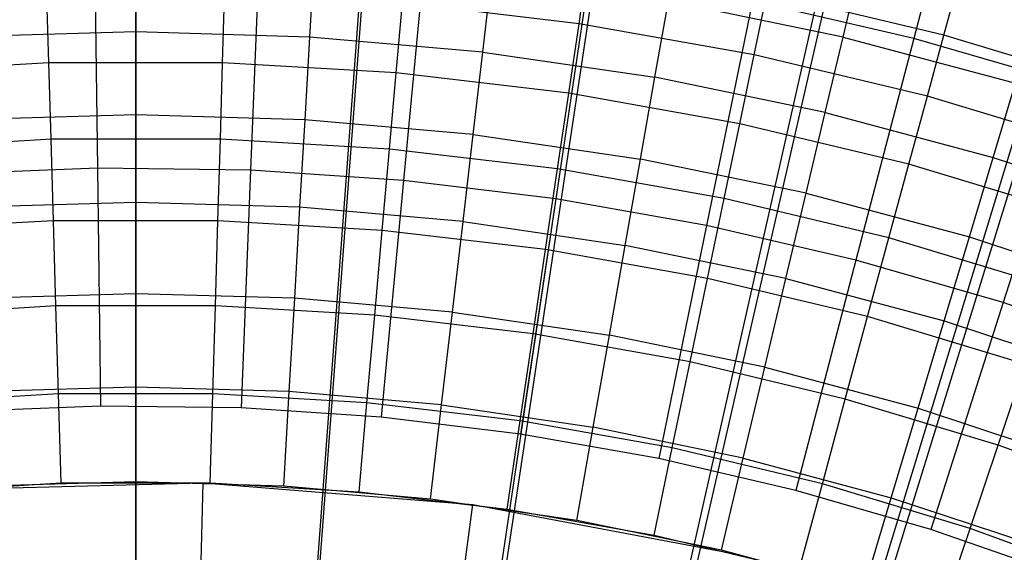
# Model space of a CAD drawing. Extents: x 0.1 to 20.1, y -10 to 10.
# Tile 112 of 127: x 10.045 to 10.51, y 1.167 to 1.419. Entities that reach past the tile are written whole.
import ezdxf

# ---------------------------------------------------------------- set-up
doc = ezdxf.new("R2010")
doc.units = 0
doc.header["$LTSCALE"] = 2.54
doc.layers.get('0').update_dxf_attribs({"linetype": 'CONTINUOUS'})

# ---------------------------------------------------------------- blocks, each defined once
blk = doc.blocks.new('DROPS_COLOR_E_STL')
at = {"color": 0}
for p, q in [((10.1, 0.9, 14.69615), (10.1, 10, 1.7)), ((10.1, 0.9, 14.69615), (10.1, 10, 1.7)), ((10.16647, 0.89754, 14.69615), (10.83852, 9.97269, 1.7)), ((10.16647, 0.89754, 14.69615), (10.83852, 9.97269, 1.7)), ((10.1, 9.90234, 1.7), (10.1, 0.85835, 14.61615)), ((10.1, 9.90234, 1.7), (10.1, 0.85835, 14.61615)), ((10.23257, 0.89018, 14.69615), (11.57302, 9.89092, 1.7)), ((10.23257, 0.89018, 14.69615), (11.57302, 9.89092, 1.7)), ((10.16414, 0.85595, 14.61615), (10.84, 9.87465, 1.7)), ((10.16414, 0.85595, 14.61615), (10.84, 9.87465, 1.7)), ((11.57587, 9.79174, 1.7), (10.22793, 0.84877, 14.61615)), ((11.57587, 9.79174, 1.7), (10.22793, 0.84877, 14.61615)), ((10.29795, 0.87796, 14.69615), (12.29946, 9.75512, 1.7)), ((10.29795, 0.87796, 14.69615), (12.29946, 9.75512, 1.7)), ((12.30348, 9.65407, 1.7), (10.291, 0.83683, 14.61615)), ((12.30348, 9.65407, 1.7), (10.291, 0.83683, 14.61615)), ((10.36225, 0.86094, 14.69615), (13.0139, 9.56604, 1.7)), ((10.36225, 0.86094, 14.69615), (13.0139, 9.56604, 1.7)), ((13.01877, 9.4624, 1.7), (10.353, 0.82022, 14.61615)), ((13.01877, 9.4624, 1.7), (10.353, 0.82022, 14.61615)), ((10.49375, 1.50996, 8.61447), (10.4676, 1.40967, 8.70955)), ((10.49375, 1.50996, 8.61447), (10.4676, 1.40967, 8.70955)), ((10.08044, 1.45668, 8.70955), (10.08189, 1.34845, 8.79935)), ((10.08044, 1.45668, 8.70955), (10.08189, 1.34845, 8.79935)), ((10.15866, 1.45563, 8.70955), (10.1543, 1.34748, 8.79935)), ((10.15866, 1.45563, 8.70955), (10.1543, 1.34748, 8.79935)), ((10.1, 1.41281, 13.2874), (10.1, 1.4494, 13.26145)), ((10.1, 1.41281, 13.2874), (10.1, 1.4494, 13.26145)), ((10.18427, 1.44694, 13.26145), (10.18215, 1.41042, 13.2874)), ((10.18427, 1.44694, 13.26145), (10.18215, 1.41042, 13.2874)), ((10.23671, 1.45038, 8.70955), (10.22655, 1.34262, 8.79935)), ((10.23671, 1.45038, 8.70955), (10.22655, 1.34262, 8.79935)), ((10.30948, 1.41669, 13.21069), (10.31385, 1.44625, 13.18081)), ((10.30948, 1.41669, 13.21069), (10.31385, 1.44625, 13.18081)), ((10.43425, 1.41033, 13.26145), (10.44197, 1.44287, 13.23156)), ((10.43425, 1.41033, 13.26145), (10.44197, 1.44287, 13.23156)), ((10.26402, 1.40326, 13.2874), (10.26826, 1.4396, 13.26145)), ((10.26402, 1.40326, 13.2874), (10.26826, 1.4396, 13.26145)), ((10.31436, 1.44095, 8.70955), (10.29844, 1.33389, 8.79935)), ((10.31436, 1.44095, 8.70955), (10.29844, 1.33389, 8.79935)), ((10.48184, 1.41123, 13.18081), (10.48865, 1.43639, 13.14754)), ((10.48184, 1.41123, 13.18081), (10.48865, 1.43639, 13.14754)), ((10.05893, 1.39822, 13.23676), (10.05796, 1.43148, 13.21069)), ((10.05893, 1.39822, 13.23676), (10.05796, 1.43148, 13.21069)), ((10.14106, 1.39822, 13.23676), (10.14204, 1.43148, 13.21069)), ((10.14106, 1.39822, 13.23676), (10.14204, 1.43148, 13.21069)), ((10.39226, 1.40195, 13.21069), (10.39836, 1.43121, 13.18081)), ((10.39226, 1.40195, 13.21069), (10.39836, 1.43121, 13.18081)), ((10.48184, 1.41123, 13.18081), (10.39836, 1.43121, 13.18081)), ((10.48184, 1.41123, 13.18081), (10.39836, 1.43121, 13.18081)), ((10.22305, 1.3934, 13.23676), (10.22598, 1.42654, 13.21069)), ((10.22305, 1.3934, 13.23676), (10.22598, 1.42654, 13.21069)), ((10.30948, 1.41669, 13.21069), (10.22598, 1.42654, 13.21069)), ((10.30948, 1.41669, 13.21069), (10.22598, 1.42654, 13.21069)), ((10.34533, 1.39135, 13.2874), (10.35168, 1.42738, 13.26145)), ((10.34533, 1.39135, 13.2874), (10.35168, 1.42738, 13.26145)), ((10.43425, 1.41033, 13.26145), (10.35168, 1.42738, 13.26145)), ((10.43425, 1.41033, 13.26145), (10.35168, 1.42738, 13.26145)), ((10.3914, 1.42737, 8.70955), (10.36975, 1.32132, 8.79935)), ((10.3914, 1.42737, 8.70955), (10.36975, 1.32132, 8.79935)), ((10.4676, 1.40967, 8.70955), (10.3914, 1.42737, 8.70955)), ((10.4676, 1.40967, 8.70955), (10.3914, 1.42737, 8.70955)), ((10.30462, 1.38378, 13.23676), (10.30948, 1.41669, 13.21069)), ((10.30462, 1.38378, 13.23676), (10.30948, 1.41669, 13.21069)), ((10.39226, 1.40195, 13.21069), (10.30948, 1.41669, 13.21069)), ((10.39226, 1.40195, 13.21069), (10.30948, 1.41669, 13.21069)), ((10.1, 1.41281, 13.2874), (10.01785, 1.41042, 13.2874)), ((10.1, 1.41281, 13.2874), (10.01785, 1.41042, 13.2874)), ((10.1, 1.37355, 13.3091), (10.1, 1.41281, 13.2874)), ((10.18215, 1.41042, 13.2874), (10.1, 1.41281, 13.2874)), ((10.1, 1.37355, 13.3091), (10.1, 1.41281, 13.2874)), ((10.18215, 1.41042, 13.2874), (10.1, 1.41281, 13.2874)), ((10.18215, 1.41042, 13.2874), (10.17986, 1.37123, 13.3091)), ((10.18215, 1.41042, 13.2874), (10.17986, 1.37123, 13.3091)), ((10.26402, 1.40326, 13.2874), (10.18215, 1.41042, 13.2874)), ((10.26402, 1.40326, 13.2874), (10.18215, 1.41042, 13.2874)), ((10.42582, 1.37473, 13.2874), (10.43425, 1.41033, 13.26145)), ((10.42582, 1.37473, 13.2874), (10.43425, 1.41033, 13.26145)), ((10.43425, 1.41033, 13.26145), (10.51569, 1.38851, 13.26145)), ((10.43425, 1.41033, 13.26145), (10.51569, 1.38851, 13.26145)), ((10.4676, 1.40967, 8.70955), (10.44028, 1.30493, 8.79935)), ((10.4676, 1.40967, 8.70955), (10.44028, 1.30493, 8.79935)), ((10.54273, 1.38791, 8.70955), (10.4676, 1.40967, 8.70955)), ((10.54273, 1.38791, 8.70955), (10.4676, 1.40967, 8.70955)), ((10.47404, 1.38238, 13.21069), (10.48184, 1.41123, 13.18081)), ((10.47404, 1.38238, 13.21069), (10.48184, 1.41123, 13.18081)), ((10.56401, 1.38639, 13.18081), (10.48184, 1.41123, 13.18081)), ((10.56401, 1.38639, 13.18081), (10.48184, 1.41123, 13.18081)), ((10.25946, 1.36427, 13.3091), (10.26402, 1.40326, 13.2874)), ((10.25946, 1.36427, 13.3091), (10.26402, 1.40326, 13.2874)), ((10.26402, 1.40326, 13.2874), (10.34533, 1.39135, 13.2874)), ((10.26402, 1.40326, 13.2874), (10.34533, 1.39135, 13.2874)), ((10.38547, 1.36938, 13.23676), (10.39226, 1.40195, 13.21069)), ((10.38547, 1.36938, 13.23676), (10.39226, 1.40195, 13.21069)), ((10.47404, 1.38238, 13.21069), (10.39226, 1.40195, 13.21069)), ((10.47404, 1.38238, 13.21069), (10.39226, 1.40195, 13.21069)), ((10.05893, 1.39822, 13.23676), (9.97695, 1.3934, 13.23676)), ((10.05893, 1.39822, 13.23676), (9.97695, 1.3934, 13.23676)), ((10.14106, 1.39822, 13.23676), (10.05893, 1.39822, 13.23676)), ((10.06, 1.36207, 13.25862), (10.05893, 1.39822, 13.23676)), ((10.14106, 1.39822, 13.23676), (10.05893, 1.39822, 13.23676)), ((10.06, 1.36207, 13.25862), (10.05893, 1.39822, 13.23676)), ((10.14, 1.36207, 13.25862), (10.14106, 1.39822, 13.23676)), ((10.14, 1.36207, 13.25862), (10.14106, 1.39822, 13.23676)), ((10.22305, 1.3934, 13.23676), (10.14106, 1.39822, 13.23676)), ((10.22305, 1.3934, 13.23676), (10.14106, 1.39822, 13.23676)), ((10.21987, 1.35737, 13.25862), (10.22305, 1.3934, 13.23676)), ((10.21987, 1.35737, 13.25862), (10.22305, 1.3934, 13.23676)), ((10.30462, 1.38378, 13.23676), (10.22305, 1.3934, 13.23676)), ((10.30462, 1.38378, 13.23676), (10.22305, 1.3934, 13.23676)), ((10.33851, 1.35269, 13.3091), (10.34533, 1.39135, 13.2874)), ((10.33851, 1.35269, 13.3091), (10.34533, 1.39135, 13.2874)), ((10.42582, 1.37473, 13.2874), (10.34533, 1.39135, 13.2874)), ((10.42582, 1.37473, 13.2874), (10.34533, 1.39135, 13.2874)), ((10.5052, 1.35346, 13.2874), (10.51569, 1.38851, 13.26145)), ((10.5052, 1.35346, 13.2874), (10.51569, 1.38851, 13.26145)), ((10.54273, 1.38791, 8.70955), (10.50984, 1.28479, 8.79935)), ((10.54273, 1.38791, 8.70955), (10.50984, 1.28479, 8.79935)), ((10.29932, 1.348, 13.25862), (10.30462, 1.38378, 13.23676)), ((10.29932, 1.348, 13.25862), (10.30462, 1.38378, 13.23676)), ((10.38547, 1.36938, 13.23676), (10.30462, 1.38378, 13.23676)), ((10.38547, 1.36938, 13.23676), (10.30462, 1.38378, 13.23676)), ((10.46535, 1.35027, 13.23676), (10.47404, 1.38238, 13.21069)), ((10.46535, 1.35027, 13.23676), (10.47404, 1.38238, 13.21069)), ((10.55452, 1.35805, 13.21069), (10.47404, 1.38238, 13.21069)), ((10.55452, 1.35805, 13.21069), (10.47404, 1.38238, 13.21069)), ((10.1, 1.37355, 13.3091), (10.02013, 1.37123, 13.3091)), ((10.1, 1.37355, 13.3091), (10.02013, 1.37123, 13.3091)), ((10.1, 1.33211, 13.32627), (10.1, 1.37355, 13.3091)), ((10.17986, 1.37123, 13.3091), (10.1, 1.37355, 13.3091)), ((10.1, 1.33211, 13.32627), (10.1, 1.37355, 13.3091)), ((10.17986, 1.37123, 13.3091), (10.1, 1.37355, 13.3091)), ((10.41676, 1.33653, 13.3091), (10.42582, 1.37473, 13.2874)), ((10.41676, 1.33653, 13.3091), (10.42582, 1.37473, 13.2874)), ((10.42582, 1.37473, 13.2874), (10.5052, 1.35346, 13.2874)), ((10.42582, 1.37473, 13.2874), (10.5052, 1.35346, 13.2874)), ((10.17986, 1.37123, 13.3091), (10.17746, 1.32986, 13.32627)), ((10.17986, 1.37123, 13.3091), (10.17746, 1.32986, 13.32627)), ((10.25946, 1.36427, 13.3091), (10.17986, 1.37123, 13.3091)), ((10.25946, 1.36427, 13.3091), (10.17986, 1.37123, 13.3091)), ((10.37809, 1.33397, 13.25862), (10.38547, 1.36938, 13.23676)), ((10.37809, 1.33397, 13.25862), (10.38547, 1.36938, 13.23676)), ((10.46535, 1.35027, 13.23676), (10.38547, 1.36938, 13.23676)), ((10.46535, 1.35027, 13.23676), (10.38547, 1.36938, 13.23676)), ((10.25465, 1.3231, 13.32627), (10.25946, 1.36427, 13.3091)), ((10.25465, 1.3231, 13.32627), (10.25946, 1.36427, 13.3091)), ((10.25946, 1.36427, 13.3091), (10.33851, 1.35269, 13.3091)), ((10.25946, 1.36427, 13.3091), (10.33851, 1.35269, 13.3091)), ((10.06, 1.36207, 13.25862), (9.98013, 1.35737, 13.25862)), ((10.06, 1.36207, 13.25862), (9.98013, 1.35737, 13.25862)), ((10.14, 1.36207, 13.25862), (10.06, 1.36207, 13.25862)), ((10.06113, 1.32354, 13.27597), (10.06, 1.36207, 13.25862)), ((10.14, 1.36207, 13.25862), (10.06, 1.36207, 13.25862)), ((10.06113, 1.32354, 13.27597), (10.06, 1.36207, 13.25862)), ((10.13887, 1.32354, 13.27597), (10.14, 1.36207, 13.25862)), ((10.13887, 1.32354, 13.27597), (10.14, 1.36207, 13.25862)), ((10.21987, 1.35737, 13.25862), (10.14, 1.36207, 13.25862)), ((10.21987, 1.35737, 13.25862), (10.14, 1.36207, 13.25862)), ((10.21648, 1.31898, 13.27597), (10.21987, 1.35737, 13.25862)), ((10.21648, 1.31898, 13.27597), (10.21987, 1.35737, 13.25862)), ((10.29932, 1.348, 13.25862), (10.21987, 1.35737, 13.25862)), ((10.29932, 1.348, 13.25862), (10.21987, 1.35737, 13.25862)), ((10.33132, 1.31187, 13.32627), (10.33851, 1.35269, 13.3091)), ((10.33132, 1.31187, 13.32627), (10.33851, 1.35269, 13.3091)), ((10.41676, 1.33653, 13.3091), (10.33851, 1.35269, 13.3091)), ((10.41676, 1.33653, 13.3091), (10.33851, 1.35269, 13.3091)), ((10.4559, 1.31536, 13.25862), (10.46535, 1.35027, 13.23676)), ((10.4559, 1.31536, 13.25862), (10.46535, 1.35027, 13.23676)), ((10.54396, 1.3265, 13.23676), (10.46535, 1.35027, 13.23676)), ((10.54396, 1.3265, 13.23676), (10.46535, 1.35027, 13.23676)), ((10.49394, 1.31585, 13.3091), (10.5052, 1.35346, 13.2874)), ((10.49394, 1.31585, 13.3091), (10.5052, 1.35346, 13.2874)), ((10.5052, 1.35346, 13.2874), (10.58321, 1.32761, 13.2874)), ((10.5052, 1.35346, 13.2874), (10.58321, 1.32761, 13.2874)), ((10.08189, 1.34845, 8.79935), (10.00954, 1.34553, 8.79935)), ((10.08189, 1.34845, 8.79935), (10.00954, 1.34553, 8.79935)), ((10.1543, 1.34748, 8.79935), (10.08189, 1.34845, 8.79935)), ((10.08189, 1.34845, 8.79935), (10.08341, 1.23589, 8.88366)), ((10.08189, 1.34845, 8.79935), (10.08341, 1.23589, 8.88366)), ((10.1543, 1.34748, 8.79935), (10.08189, 1.34845, 8.79935)), ((10.1543, 1.34748, 8.79935), (10.14977, 1.235, 8.88366)), ((10.1543, 1.34748, 8.79935), (10.14977, 1.235, 8.88366)), ((10.22655, 1.34262, 8.79935), (10.1543, 1.34748, 8.79935)), ((10.22655, 1.34262, 8.79935), (10.1543, 1.34748, 8.79935)), ((10.29369, 1.30987, 13.27597), (10.29932, 1.348, 13.25862)), ((10.29369, 1.30987, 13.27597), (10.29932, 1.348, 13.25862)), ((10.37809, 1.33397, 13.25862), (10.29932, 1.348, 13.25862)), ((10.37809, 1.33397, 13.25862), (10.29932, 1.348, 13.25862)), ((10.22655, 1.34262, 8.79935), (10.21599, 1.23055, 8.88366)), ((10.22655, 1.34262, 8.79935), (10.21599, 1.23055, 8.88366)), ((10.29844, 1.33389, 8.79935), (10.22655, 1.34262, 8.79935)), ((10.29844, 1.33389, 8.79935), (10.22655, 1.34262, 8.79935)), ((10.40721, 1.2962, 13.32627), (10.41676, 1.33653, 13.3091)), ((10.40721, 1.2962, 13.32627), (10.41676, 1.33653, 13.3091)), ((10.41676, 1.33653, 13.3091), (10.49394, 1.31585, 13.3091)), ((10.41676, 1.33653, 13.3091), (10.49394, 1.31585, 13.3091)), ((10.1, 1.33211, 13.32627), (10.02254, 1.32986, 13.32627)), ((10.1, 1.33211, 13.32627), (10.02254, 1.32986, 13.32627)), ((10.1, 1.28901, 13.33869), (10.1, 1.33211, 13.32627)), ((10.17746, 1.32986, 13.32627), (10.1, 1.33211, 13.32627)), ((10.1, 1.28901, 13.33869), (10.1, 1.33211, 13.32627)), ((10.17746, 1.32986, 13.32627), (10.1, 1.33211, 13.32627)), ((10.29844, 1.33389, 8.79935), (10.28187, 1.22255, 8.88366)), ((10.29844, 1.33389, 8.79935), (10.28187, 1.22255, 8.88366)), ((10.36975, 1.32132, 8.79935), (10.29844, 1.33389, 8.79935)), ((10.36975, 1.32132, 8.79935), (10.29844, 1.33389, 8.79935)), ((10.37023, 1.29624, 13.27597), (10.37809, 1.33397, 13.25862)), ((10.37023, 1.29624, 13.27597), (10.37809, 1.33397, 13.25862)), ((10.4559, 1.31536, 13.25862), (10.37809, 1.33397, 13.25862)), ((10.4559, 1.31536, 13.25862), (10.37809, 1.33397, 13.25862)), ((10.17746, 1.32986, 13.32627), (10.17495, 1.28683, 13.33869)), ((10.17746, 1.32986, 13.32627), (10.17495, 1.28683, 13.33869)), ((10.25465, 1.3231, 13.32627), (10.17746, 1.32986, 13.32627)), ((10.25465, 1.3231, 13.32627), (10.17746, 1.32986, 13.32627)), ((10.06113, 1.32354, 13.27597), (9.98352, 1.31898, 13.27597)), ((10.06113, 1.32354, 13.27597), (9.98352, 1.31898, 13.27597)), ((10.13887, 1.32354, 13.27597), (10.06113, 1.32354, 13.27597)), ((10.06231, 1.28321, 13.28854), (10.06113, 1.32354, 13.27597)), ((10.13887, 1.32354, 13.27597), (10.06113, 1.32354, 13.27597)), ((10.06231, 1.28321, 13.28854), (10.06113, 1.32354, 13.27597)), ((10.13769, 1.28321, 13.28854), (10.13887, 1.32354, 13.27597)), ((10.13769, 1.28321, 13.28854), (10.13887, 1.32354, 13.27597)), ((10.21648, 1.31898, 13.27597), (10.13887, 1.32354, 13.27597)), ((10.21648, 1.31898, 13.27597), (10.13887, 1.32354, 13.27597)), ((10.24964, 1.28029, 13.33869), (10.25465, 1.3231, 13.32627)), ((10.24964, 1.28029, 13.33869), (10.25465, 1.3231, 13.32627)), ((10.25465, 1.3231, 13.32627), (10.33132, 1.31187, 13.32627)), ((10.25465, 1.3231, 13.32627), (10.33132, 1.31187, 13.32627)), ((10.36975, 1.32132, 8.79935), (10.34723, 1.21102, 8.88366)), ((10.36975, 1.32132, 8.79935), (10.34723, 1.21102, 8.88366)), ((10.44028, 1.30493, 8.79935), (10.36975, 1.32132, 8.79935)), ((10.44028, 1.30493, 8.79935), (10.36975, 1.32132, 8.79935)), ((10.21293, 1.27878, 13.28854), (10.21648, 1.31898, 13.27597)), ((10.21293, 1.27878, 13.28854), (10.21648, 1.31898, 13.27597)), ((10.29369, 1.30987, 13.27597), (10.21648, 1.31898, 13.27597)), ((10.29369, 1.30987, 13.27597), (10.21648, 1.31898, 13.27597)), ((10.44583, 1.27815, 13.27597), (10.4559, 1.31536, 13.25862)), ((10.44583, 1.27815, 13.27597), (10.4559, 1.31536, 13.25862)), ((10.53248, 1.2922, 13.25862), (10.4559, 1.31536, 13.25862)), ((10.53248, 1.2922, 13.25862), (10.4559, 1.31536, 13.25862)), ((10.48205, 1.27615, 13.32627), (10.49394, 1.31585, 13.3091)), ((10.48205, 1.27615, 13.32627), (10.49394, 1.31585, 13.3091)), ((10.49394, 1.31585, 13.3091), (10.56978, 1.29072, 13.3091)), ((10.49394, 1.31585, 13.3091), (10.56978, 1.29072, 13.3091)), ((10.28778, 1.26995, 13.28854), (10.29369, 1.30987, 13.27597)), ((10.28778, 1.26995, 13.28854), (10.29369, 1.30987, 13.27597)), ((10.37023, 1.29624, 13.27597), (10.29369, 1.30987, 13.27597)), ((10.37023, 1.29624, 13.27597), (10.29369, 1.30987, 13.27597)), ((10.32383, 1.26943, 13.33869), (10.33132, 1.31187, 13.32627)), ((10.32383, 1.26943, 13.33869), (10.33132, 1.31187, 13.32627)), ((10.40721, 1.2962, 13.32627), (10.33132, 1.31187, 13.32627)), ((10.40721, 1.2962, 13.32627), (10.33132, 1.31187, 13.32627)), ((10.44028, 1.30493, 8.79935), (10.41188, 1.196, 8.88366)), ((10.44028, 1.30493, 8.79935), (10.41188, 1.196, 8.88366)), ((10.50984, 1.28479, 8.79935), (10.44028, 1.30493, 8.79935)), ((10.50984, 1.28479, 8.79935), (10.44028, 1.30493, 8.79935)), ((10.36199, 1.25674, 13.28854), (10.37023, 1.29624, 13.27597)), ((10.36199, 1.25674, 13.28854), (10.37023, 1.29624, 13.27597)), ((10.44583, 1.27815, 13.27597), (10.37023, 1.29624, 13.27597)), ((10.44583, 1.27815, 13.27597), (10.37023, 1.29624, 13.27597)), ((10.39727, 1.25426, 13.33869), (10.40721, 1.2962, 13.32627)), ((10.39727, 1.25426, 13.33869), (10.40721, 1.2962, 13.32627)), ((10.40721, 1.2962, 13.32627), (10.48205, 1.27615, 13.32627)), ((10.40721, 1.2962, 13.32627), (10.48205, 1.27615, 13.32627)), ((10.1, 1.28901, 13.33869), (10.02505, 1.28683, 13.33869)), ((10.1, 1.28901, 13.33869), (10.02505, 1.28683, 13.33869)), ((10.1, 1.24479, 13.3462), (10.1, 1.28901, 13.33869)), ((10.17495, 1.28683, 13.33869), (10.1, 1.28901, 13.33869)), ((10.1, 1.24479, 13.3462), (10.1, 1.28901, 13.33869)), ((10.17495, 1.28683, 13.33869), (10.1, 1.28901, 13.33869)), ((10.17495, 1.28683, 13.33869), (10.17238, 1.24268, 13.3462)), ((10.17495, 1.28683, 13.33869), (10.17238, 1.24268, 13.3462)), ((10.24964, 1.28029, 13.33869), (10.17495, 1.28683, 13.33869)), ((10.24964, 1.28029, 13.33869), (10.17495, 1.28683, 13.33869)), ((10.50984, 1.28479, 8.79935), (10.47563, 1.17754, 8.88366)), ((10.50984, 1.28479, 8.79935), (10.47563, 1.17754, 8.88366)), ((10.57821, 1.26094, 8.79935), (10.50984, 1.28479, 8.79935)), ((10.57821, 1.26094, 8.79935), (10.50984, 1.28479, 8.79935)), ((10.06231, 1.28321, 13.28854), (9.98707, 1.27878, 13.28854)), ((10.06231, 1.28321, 13.28854), (9.98707, 1.27878, 13.28854)), ((10.13769, 1.28321, 13.28854), (10.06231, 1.28321, 13.28854)), ((10.06353, 1.24165, 13.29616), (10.06231, 1.28321, 13.28854)), ((10.13769, 1.28321, 13.28854), (10.06231, 1.28321, 13.28854)), ((10.06353, 1.24165, 13.29616), (10.06231, 1.28321, 13.28854)), ((10.13647, 1.24165, 13.29616), (10.13769, 1.28321, 13.28854)), ((10.13647, 1.24165, 13.29616), (10.13769, 1.28321, 13.28854)), ((10.21293, 1.27878, 13.28854), (10.13769, 1.28321, 13.28854)), ((10.21293, 1.27878, 13.28854), (10.13769, 1.28321, 13.28854)), ((10.24451, 1.23637, 13.3462), (10.24964, 1.28029, 13.33869)), ((10.24451, 1.23637, 13.3462), (10.24964, 1.28029, 13.33869)), ((10.24964, 1.28029, 13.33869), (10.32383, 1.26943, 13.33869)), ((10.24964, 1.28029, 13.33869), (10.32383, 1.26943, 13.33869)), ((10.20927, 1.23737, 13.29616), (10.21293, 1.27878, 13.28854)), ((10.20927, 1.23737, 13.29616), (10.21293, 1.27878, 13.28854)), ((10.28778, 1.26995, 13.28854), (10.21293, 1.27878, 13.28854)), ((10.28778, 1.26995, 13.28854), (10.21293, 1.27878, 13.28854)), ((10.43529, 1.2392, 13.28854), (10.44583, 1.27815, 13.27597)), ((10.43529, 1.2392, 13.28854), (10.44583, 1.27815, 13.27597)), ((10.52025, 1.25565, 13.27597), (10.44583, 1.27815, 13.27597)), ((10.52025, 1.25565, 13.27597), (10.44583, 1.27815, 13.27597)), ((10.46969, 1.23486, 13.33869), (10.48205, 1.27615, 13.32627)), ((10.46969, 1.23486, 13.33869), (10.48205, 1.27615, 13.32627)), ((10.48205, 1.27615, 13.32627), (10.55561, 1.25178, 13.32627)), ((10.48205, 1.27615, 13.32627), (10.55561, 1.25178, 13.32627)), ((10.2817, 1.22883, 13.29616), (10.28778, 1.26995, 13.28854)), ((10.2817, 1.22883, 13.29616), (10.28778, 1.26995, 13.28854)), ((10.36199, 1.25674, 13.28854), (10.28778, 1.26995, 13.28854)), ((10.36199, 1.25674, 13.28854), (10.28778, 1.26995, 13.28854)), ((10.31615, 1.22587, 13.3462), (10.32383, 1.26943, 13.33869)), ((10.31615, 1.22587, 13.3462), (10.32383, 1.26943, 13.33869)), ((10.39727, 1.25426, 13.33869), (10.32383, 1.26943, 13.33869)), ((10.39727, 1.25426, 13.33869), (10.32383, 1.26943, 13.33869)), ((10.35351, 1.21604, 13.29616), (10.36199, 1.25674, 13.28854)), ((10.35351, 1.21604, 13.29616), (10.36199, 1.25674, 13.28854)), ((10.43529, 1.2392, 13.28854), (10.36199, 1.25674, 13.28854)), ((10.43529, 1.2392, 13.28854), (10.36199, 1.25674, 13.28854)), ((10.38707, 1.21123, 13.3462), (10.39727, 1.25426, 13.33869)), ((10.38707, 1.21123, 13.3462), (10.39727, 1.25426, 13.33869)), ((10.39727, 1.25426, 13.33869), (10.46969, 1.23486, 13.33869)), ((10.39727, 1.25426, 13.33869), (10.46969, 1.23486, 13.33869)), ((10.50744, 1.21739, 13.28854), (10.52025, 1.25565, 13.27597)), ((10.50744, 1.21739, 13.28854), (10.52025, 1.25565, 13.27597)), ((10.1, 1.24479, 13.3462), (10.02762, 1.24268, 13.3462)), ((10.1, 1.24479, 13.3462), (10.02762, 1.24268, 13.3462)), ((10.1, 1.2, 13.34871), (10.1, 1.24479, 13.3462)), ((10.17238, 1.24268, 13.3462), (10.1, 1.24479, 13.3462)), ((10.1, 1.2, 13.34871), (10.1, 1.24479, 13.3462)), ((10.17238, 1.24268, 13.3462), (10.1, 1.24479, 13.3462)), ((10.17238, 1.24268, 13.3462), (10.16977, 1.19797, 13.34871)), ((10.17238, 1.24268, 13.3462), (10.16977, 1.19797, 13.34871)), ((10.24451, 1.23637, 13.3462), (10.17238, 1.24268, 13.3462)), ((10.24451, 1.23637, 13.3462), (10.17238, 1.24268, 13.3462)), ((10.06353, 1.24165, 13.29616), (9.99073, 1.23737, 13.29616)), ((10.06353, 1.24165, 13.29616), (9.99073, 1.23737, 13.29616)), ((10.13647, 1.24165, 13.29616), (10.06353, 1.24165, 13.29616)), ((10.06477, 1.19948, 13.29872), (10.06353, 1.24165, 13.29616)), ((10.13647, 1.24165, 13.29616), (10.06353, 1.24165, 13.29616)), ((10.06477, 1.19948, 13.29872), (10.06353, 1.24165, 13.29616)), ((10.13523, 1.19948, 13.29872), (10.13647, 1.24165, 13.29616)), ((10.13523, 1.19948, 13.29872), (10.13647, 1.24165, 13.29616)), ((10.20927, 1.23737, 13.29616), (10.13647, 1.24165, 13.29616)), ((10.20927, 1.23737, 13.29616), (10.13647, 1.24165, 13.29616)), ((10.42444, 1.19907, 13.29616), (10.43529, 1.2392, 13.28854)), ((10.42444, 1.19907, 13.29616), (10.43529, 1.2392, 13.28854)), ((10.50744, 1.21739, 13.28854), (10.43529, 1.2392, 13.28854)), ((10.50744, 1.21739, 13.28854), (10.43529, 1.2392, 13.28854)), ((10.08341, 1.23589, 8.88366), (10.01709, 1.23322, 8.88366)), ((10.08341, 1.23589, 8.88366), (10.01709, 1.23322, 8.88366)), ((10.14977, 1.235, 8.88366), (10.08341, 1.23589, 8.88366)), ((10.14977, 1.235, 8.88366), (10.08341, 1.23589, 8.88366)), ((10.21599, 1.23055, 8.88366), (10.14977, 1.235, 8.88366)), ((10.21599, 1.23055, 8.88366), (10.14977, 1.235, 8.88366)), ((10.20556, 1.19535, 13.29872), (10.20927, 1.23737, 13.29616)), ((10.20556, 1.19535, 13.29872), (10.20927, 1.23737, 13.29616)), ((10.2817, 1.22883, 13.29616), (10.20927, 1.23737, 13.29616)), ((10.2817, 1.22883, 13.29616), (10.20927, 1.23737, 13.29616)), ((10.23931, 1.19189, 13.34871), (10.24451, 1.23637, 13.3462)), ((10.23931, 1.19189, 13.34871), (10.24451, 1.23637, 13.3462)), ((10.24451, 1.23637, 13.3462), (10.31615, 1.22587, 13.3462)), ((10.24451, 1.23637, 13.3462), (10.31615, 1.22587, 13.3462)), ((10.45701, 1.19249, 13.3462), (10.46969, 1.23486, 13.33869)), ((10.45701, 1.19249, 13.3462), (10.46969, 1.23486, 13.33869)), ((10.46969, 1.23486, 13.33869), (10.54087, 1.21127, 13.33869)), ((10.46969, 1.23486, 13.33869), (10.54087, 1.21127, 13.33869)), ((10.28187, 1.22255, 8.88366), (10.21599, 1.23055, 8.88366)), ((10.28187, 1.22255, 8.88366), (10.21599, 1.23055, 8.88366)), ((10.27553, 1.18709, 13.29872), (10.2817, 1.22883, 13.29616)), ((10.27553, 1.18709, 13.29872), (10.2817, 1.22883, 13.29616)), ((10.35351, 1.21604, 13.29616), (10.2817, 1.22883, 13.29616)), ((10.35351, 1.21604, 13.29616), (10.2817, 1.22883, 13.29616)), ((10.30838, 1.18177, 13.34871), (10.31615, 1.22587, 13.3462)), ((10.30838, 1.18177, 13.34871), (10.31615, 1.22587, 13.3462)), ((10.38707, 1.21123, 13.3462), (10.31615, 1.22587, 13.3462)), ((10.38707, 1.21123, 13.3462), (10.31615, 1.22587, 13.3462)), ((10.34723, 1.21102, 8.88366), (10.28187, 1.22255, 8.88366)), ((10.34723, 1.21102, 8.88366), (10.28187, 1.22255, 8.88366)), ((10.3449, 1.17474, 13.29872), (10.35351, 1.21604, 13.29616)), ((10.3449, 1.17474, 13.29872), (10.35351, 1.21604, 13.29616)), ((10.42444, 1.19907, 13.29616), (10.35351, 1.21604, 13.29616)), ((10.42444, 1.19907, 13.29616), (10.35351, 1.21604, 13.29616)), ((10.49425, 1.17796, 13.29616), (10.50744, 1.21739, 13.28854)), ((10.49425, 1.17796, 13.29616), (10.50744, 1.21739, 13.28854)), ((10.57819, 1.19138, 13.28854), (10.50744, 1.21739, 13.28854)), ((10.57819, 1.19138, 13.28854), (10.50744, 1.21739, 13.28854)), ((10.41188, 1.196, 8.88366), (10.34723, 1.21102, 8.88366)), ((10.41188, 1.196, 8.88366), (10.34723, 1.21102, 8.88366)), ((10.37674, 1.16765, 13.34871), (10.38707, 1.21123, 13.3462)), ((10.37674, 1.16765, 13.34871), (10.38707, 1.21123, 13.3462)), ((10.38707, 1.21123, 13.3462), (10.45701, 1.19249, 13.3462)), ((10.38707, 1.21123, 13.3462), (10.45701, 1.19249, 13.3462)), ((9.99444, 1.19535, 13.29872), (10.06477, 1.19948, 13.29872)), ((9.99444, 1.19535, 13.29872), (10.06477, 1.19948, 13.29872)), ((10.00426, 1.19617, 8.88366), (10.13194, 1.19957, 8.88366)), ((10.00426, 1.19617, 8.88366), (10.13194, 1.19957, 8.88366)), ((10.1, 1.2, 13.34871), (10.03023, 1.19797, 13.34871)), ((10.1, 1.2, 13.34871), (10.03023, 1.19797, 13.34871)), ((10.06477, 1.19948, 13.29872), (10.13523, 1.19948, 13.29872)), ((10.06477, 1.19948, 13.29872), (10.13523, 1.19948, 13.29872)), ((10.16977, 1.19797, 13.34871), (10.1, 1.2, 13.34871)), ((10.16977, 1.19797, 13.34871), (10.1, 1.2, 13.34871)), ((10.12795, 1.04963, 9.98366), (10.13194, 1.19957, 8.88366)), ((10.12795, 1.04963, 9.98366), (10.13194, 1.19957, 8.88366)), ((10.13194, 1.19957, 8.88366), (10.25927, 1.18938, 8.88366)), ((10.13194, 1.19957, 8.88366), (10.25927, 1.18938, 8.88366)), ((10.13523, 1.19948, 13.29872), (10.20556, 1.19535, 13.29872)), ((10.13523, 1.19948, 13.29872), (10.20556, 1.19535, 13.29872)), ((10.23931, 1.19189, 13.34871), (10.16977, 1.19797, 13.34871)), ((10.23931, 1.19189, 13.34871), (10.16977, 1.19797, 13.34871)), ((10.47563, 1.17754, 8.88366), (10.41188, 1.196, 8.88366)), ((10.47563, 1.17754, 8.88366), (10.41188, 1.196, 8.88366)), ((10.41342, 1.15835, 13.29872), (10.42444, 1.19907, 13.29616)), ((10.41342, 1.15835, 13.29872), (10.42444, 1.19907, 13.29616)), ((10.49425, 1.17796, 13.29616), (10.42444, 1.19907, 13.29616)), ((10.49425, 1.17796, 13.29616), (10.42444, 1.19907, 13.29616)), ((10.20556, 1.19535, 13.29872), (10.27553, 1.18709, 13.29872)), ((10.20556, 1.19535, 13.29872), (10.27553, 1.18709, 13.29872)), ((10.30838, 1.18177, 13.34871), (10.23931, 1.19189, 13.34871)), ((10.30838, 1.18177, 13.34871), (10.23931, 1.19189, 13.34871)), ((10.44416, 1.14959, 13.34871), (10.45701, 1.19249, 13.3462)), ((10.44416, 1.14959, 13.34871), (10.45701, 1.19249, 13.3462)), ((10.45701, 1.19249, 13.3462), (10.52574, 1.16972, 13.3462)), ((10.45701, 1.19249, 13.3462), (10.52574, 1.16972, 13.3462)), ((10.23936, 1.04071, 9.98366), (10.25927, 1.18938, 8.88366)), ((10.23936, 1.04071, 9.98366), (10.25927, 1.18938, 8.88366)), ((10.25927, 1.18938, 8.88366), (10.38479, 1.16572, 8.88366)), ((10.25927, 1.18938, 8.88366), (10.38479, 1.16572, 8.88366)), ((10.27553, 1.18709, 13.29872), (10.3449, 1.17474, 13.29872)), ((10.27553, 1.18709, 13.29872), (10.3449, 1.17474, 13.29872)), ((10.37674, 1.16765, 13.34871), (10.30838, 1.18177, 13.34871)), ((10.37674, 1.16765, 13.34871), (10.30838, 1.18177, 13.34871)), ((10.53829, 1.15568, 8.88366), (10.47563, 1.17754, 8.88366)), ((10.53829, 1.15568, 8.88366), (10.47563, 1.17754, 8.88366)), ((10.48086, 1.13796, 13.29872), (10.49425, 1.17796, 13.29616)), ((10.48086, 1.13796, 13.29872), (10.49425, 1.17796, 13.29616)), ((10.5627, 1.1528, 13.29616), (10.49425, 1.17796, 13.29616)), ((10.5627, 1.1528, 13.29616), (10.49425, 1.17796, 13.29616)), ((10.3449, 1.17474, 13.29872), (10.41342, 1.15835, 13.29872)), ((10.3449, 1.17474, 13.29872), (10.41342, 1.15835, 13.29872)), ((10.44416, 1.14959, 13.34871), (10.37674, 1.16765, 13.34871)), ((10.44416, 1.14959, 13.34871), (10.37674, 1.16765, 13.34871))]:
    blk.add_line(p, q, dxfattribs=at)

msp = doc.modelspace()

# ---------------------------------------------------------------- block references
at = {"color": 0}
msp.add_blockref('DROPS_COLOR_E_STL', (0, 0), dxfattribs=at)

doc.saveas('drawing.dxf')
